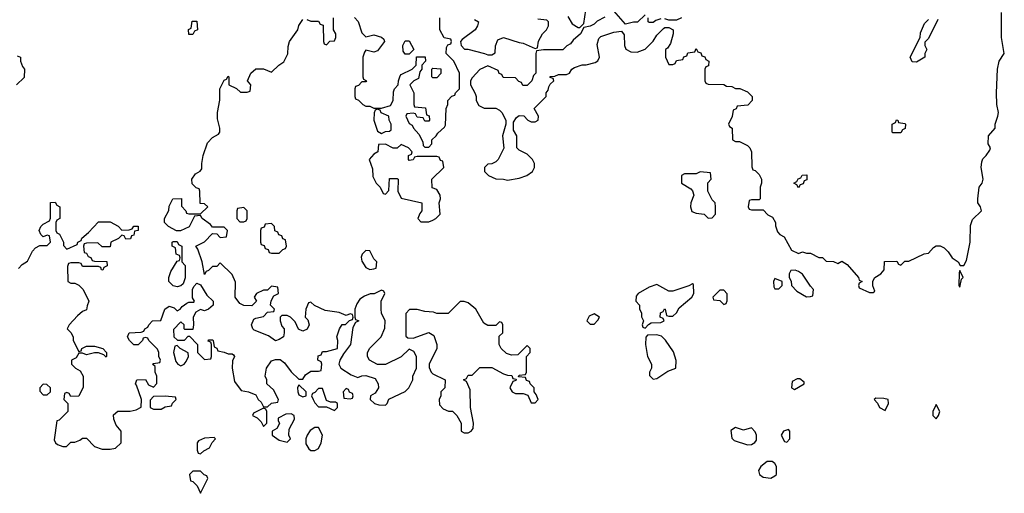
# Model space of a CAD drawing. Header units: inches. Extents: x 2701622 to 2964296, y 496201 to 720542.
# Tile 160 of 256: x 2753110 to 2758116, y 691454 to 693861. Entities that reach past the tile are written whole.
import ezdxf

# ---------------------------------------------------------------- set-up
doc = ezdxf.new("R2010")
doc.units = ezdxf.units.IN
doc.header["$MEASUREMENT"] = 0
doc.layers.add('C7659', color=7, linetype='Continuous')

msp = doc.modelspace()

# ---------------------------------------------------------------- linework, layer by layer
at = {"layer": 'C7659', "color": 4, "elevation": 12}
for points in [[(2756085.4, 693874.6), (2756046.4, 693853.6), (2756030, 693838), (2756010, 693828), (2755978, 693822), (2755962, 693790), (2755923.5, 693756.5), (2755910, 693738), (2755891.6, 693728.4), (2755871.6, 693708.4), (2755772.7, 693707.3), (2755738, 693702), (2755734, 693690), (2755734, 693590), (2755722, 693578), (2755714, 693550), (2755690, 693526), (2755667.3, 693527.3), (2755662, 693542), (2755647.3, 693547.3), (2755630, 693566), (2755567.3, 693567.3), (2755562, 693582), (2755548, 693588), (2755542, 693602), (2755490, 693626), (2755450, 693608), (2755410, 693566), (2755402, 693550), (2755402, 693530), (2755425.4, 693485.4), (2755431.3, 693470), (2755431.3, 693450), (2755444.7, 693424.7), (2755471.6, 693411.6), (2755530, 693411.3), (2755550, 693402), (2755562, 693390), (2755582, 693350), (2755582, 693330), (2755564.7, 693270), (2755571.6, 693208.4), (2755542, 693150), (2755530, 693138), (2755510, 693128), (2755490, 693126), (2755474, 693110), (2755474, 693090), (2755494, 693070), (2755530, 693052), (2755570, 693051.3), (2755590, 693046), (2755650, 693054.8), (2755688, 693070), (2755718, 693090), (2755728, 693110), (2755728, 693130), (2755718, 693150), (2755690, 693178), (2755650, 693198), (2755638, 693210), (2755638, 693270), (2755620.4, 693300.4), (2755620.4, 693339.6), (2755636.4, 693363.6), (2755650, 693374), (2755672.7, 693372.7), (2755694, 693350), (2755710, 693342), (2755730, 693342), (2755746, 693350), (2755748, 693370), (2755726, 693410), (2755786, 693470), (2755786, 693490), (2755796.4, 693503.6), (2755800.4, 693519.6), (2755807.3, 693532.7), (2755826, 693550), (2755822, 693562), (2755807.3, 693567.3), (2755807.3, 693572.7), (2755830, 693574), (2755850, 693582), (2755890, 693582), (2755906, 693590), (2755918, 693610), (2755930, 693618), (2755970, 693631.3), (2755990, 693631.3), (2756036.4, 693643.6), (2756048.7, 693651.3), (2756058, 693670), (2756045.6, 693734.4), (2756054.6, 693765.4), (2756064.7, 693775.3), (2756130, 693798), (2756170, 693802), (2756183.6, 693783.6), (2756184.7, 693730), (2756191.6, 693711.6), (2756218, 693698), (2756250, 693696), (2756290, 693712), (2756330, 693752), (2756350, 693782), (2756383.1, 693816.9), (2756390, 693822), (2756410, 693822), (2756432, 693810), (2756432, 693790), (2756419.6, 693740.4), (2756403.6, 693716.4), (2756394, 693710), (2756394, 693670), (2756410, 693634), (2756430, 693634), (2756442, 693638), (2756450, 693654), (2756482, 693658), (2756487.3, 693672.7), (2756502, 693678), (2756507.3, 693692.7), (2756542, 693698), (2756550, 693714), (2756558, 693698), (2756572.7, 693692.7), (2756578, 693678), (2756592.7, 693672.7), (2756598, 693658), (2756614, 693650), (2756612.7, 693627.3), (2756598, 693622), (2756594, 693610), (2756594, 693550), (2756598, 693538), (2756610, 693534), (2756690, 693532), (2756703.6, 693523.6), (2756730, 693522), (2756750, 693512), (2756771.1, 693511.1), (2756810, 693494), (2756834, 693470), (2756834, 693450), (2756812.7, 693427.3), (2756758, 693422), (2756752, 693408), (2756738, 693402), (2756731.6, 693368.4), (2756714, 693330), (2756718, 693318), (2756732, 693310), (2756734, 693250), (2756750, 693242), (2756770, 693242), (2756810, 693222), (2756822, 693210), (2756831.3, 693190), (2756832.7, 693112.7), (2756838, 693098), (2756850, 693094), (2756870, 693074), (2756882, 693050), (2756882, 693030), (2756874, 693010), (2756874, 692950), (2756870, 692946), (2756830, 692946), (2756818, 692942), (2756814, 692910), (2756818, 692898), (2756830, 692894), (2756890, 692894), (2756914, 692870), (2756936.9, 692856.9), (2756952, 692830), (2756952.7, 692812.7), (2756963.6, 692783.6), (2756974, 692770), (2756996.9, 692756.9), (2757034, 692690), (2757070, 692672), (2757090, 692682), (2757110, 692674), (2757130, 692674), (2757172.7, 692652.7), (2757191.6, 692651.6), (2757210, 692634), (2757247.3, 692632.7), (2757270, 692622), (2757290, 692634), (2757316.9, 692616.9), (2757374, 692550), (2757378, 692538), (2757394, 692530), (2757378, 692522), (2757374, 692510), (2757378, 692498), (2757430, 692474), (2757450, 692474), (2757458, 692482), (2757448, 692508), (2757448.4, 692531.6), (2757458, 692550), (2757488, 692570), (2757506, 692590), (2757507.3, 692632.7), (2757570, 692634), (2757578, 692618), (2757590, 692614), (2757610, 692634), (2757630, 692634), (2757708.4, 692671.6), (2757730, 692674), (2757756.4, 692703.6), (2757770, 692712), (2757790, 692712), (2757810, 692702), (2757830, 692682), (2757850.9, 692650.9), (2757882, 692630), (2757892, 692612), (2757910, 692611.3), (2757923.2, 692636.8), (2757942.7, 692730), (2757944.2, 692815.8), (2757954.3, 692845.7), (2757999.3, 692890), (2757995.1, 692910), (2757982, 692930), (2757980.7, 692950), (2757989, 693010), (2758004, 693030), (2758009, 693050), (2757998, 693110), (2758000.9, 693139.1), (2758006.3, 693153.7), (2758024, 693170), (2758042, 693198), (2758045.2, 693210), (2758034.5, 693230), (2758036.2, 693270), (2758069.3, 693310), (2758069.6, 693330.4), (2758083.7, 693370), (2758086.6, 693390), (2758078.4, 693430), (2758076.9, 693490), (2758080.7, 693610), (2758089.2, 693650), (2758116, 693690), (2758100.9, 693770), (2758101.6, 693898.4)], [(2755896.9, 693876.9), (2755919.6, 693839.6), (2755950, 693822), (2755958, 693822), (2755978, 693842), (2755988.7, 693910)], [(2756290, 693886), (2756251.6, 693848.4), (2756230, 693848), (2756190, 693838), (2756130, 693906)], [(2753103.1, 692596.9), (2753123.1, 692616.9), (2753150, 692634), (2753174.6, 692685.4), (2753190, 692702), (2753212.7, 692712.7), (2753250, 692714), (2753266, 692730), (2753262, 692762), (2753250, 692766), (2753230, 692758), (2753218, 692770), (2753208.7, 692790), (2753218, 692810), (2753230, 692822), (2753262, 692838), (2753267.3, 692852.7), (2753267.3, 692932.7), (2753290, 692934), (2753298, 692918), (2753314, 692910), (2753314, 692850), (2753298, 692842), (2753294, 692830), (2753294, 692790), (2753298, 692778), (2753311.6, 692771.6), (2753332, 692730), (2753332.7, 692712.7), (2753350, 692694), (2753402, 692718), (2753406, 692730), (2753422, 692738), (2753426, 692750), (2753460.4, 692779.6), (2753510, 692834), (2753570, 692834), (2753610, 692812), (2753630, 692792), (2753667.3, 692792.7), (2753682, 692798), (2753690, 692812), (2753711.6, 692811.6), (2753712, 692790), (2753694, 692786), (2753690, 692766), (2753678, 692762), (2753672.7, 692747.3), (2753650, 692746), (2753642, 692762), (2753630, 692766), (2753611.6, 692748.4), (2753574, 692730), (2753570, 692706), (2753530, 692706), (2753507.3, 692727.3), (2753450, 692726), (2753438, 692722), (2753434, 692710), (2753438, 692678), (2753450, 692674), (2753458, 692658), (2753472, 692652), (2753478, 692638), (2753490, 692634), (2753552.7, 692632.7), (2753554, 692610), (2753538, 692602), (2753532.7, 692587.3), (2753526, 692590), (2753522, 692602), (2753510, 692606), (2753430, 692606), (2753422, 692622), (2753410, 692626), (2753370, 692626), (2753358, 692622), (2753352.7, 692607.3), (2753354, 692530), (2753370, 692522), (2753390, 692522), (2753411.3, 692511.3), (2753432, 692490), (2753462, 692430), (2753452.7, 692407.3), (2753450, 692386), (2753430, 692378), (2753403.5, 692356.5), (2753362, 692310), (2753352, 692290), (2753370, 692272), (2753382, 692250), (2753382, 692230), (2753410, 692174), (2753422, 692178), (2753426, 692190), (2753450, 692202), (2753490, 692202), (2753532, 692190), (2753551.3, 692170), (2753552, 692150), (2753550, 692146), (2753538, 692158), (2753510, 692168), (2753490, 692168), (2753450, 692158), (2753430, 692166), (2753410, 692166), (2753396.9, 692143.1), (2753374, 692130), (2753374, 692110), (2753394, 692090), (2753416.9, 692076.9), (2753432, 692050), (2753432.7, 691992.7), (2753410, 691948), (2753370, 691946), (2753362, 691962), (2753350, 691966), (2753338, 691962), (2753334, 691930), (2753354, 691910), (2753354, 691870), (2753310, 691826), (2753298, 691822), (2753285.4, 691725.4), (2753292, 691710), (2753302, 691702), (2753330, 691692), (2753347.3, 691692.7), (2753370, 691714), (2753390, 691714), (2753416.4, 691723.6), (2753430, 691734), (2753450, 691734), (2753490, 691692), (2753530, 691678), (2753570, 691678), (2753596.4, 691683.6), (2753626, 691710), (2753626, 691770), (2753600.4, 691800.4), (2753588, 691830), (2753587.3, 691852.7), (2753608.4, 691871.6), (2753671.6, 691871.6), (2753702, 691878), (2753728, 691892), (2753728.7, 691930), (2753704, 692004), (2753698, 692010), (2753706, 692030), (2753750, 692032), (2753765.4, 692005.4), (2753790, 691994), (2753807.3, 692012.7), (2753808, 692050), (2753798, 692070), (2753798, 692098), (2753786, 692110), (2753790, 692114), (2753822, 692118), (2753826, 692130), (2753818, 692150), (2753818, 692170), (2753810, 692186), (2753766, 692230), (2753762, 692242), (2753750, 692246), (2753738, 692242), (2753734, 692230), (2753711.6, 692208.4), (2753690, 692208.7), (2753668, 692230), (2753658, 692250), (2753666, 692270), (2753727.3, 692272.7), (2753742, 692278), (2753746, 692290), (2753762, 692298), (2753766, 692310), (2753786, 692330), (2753828, 692332), (2753848.7, 692390), (2753870, 692404.7), (2753896, 692396), (2753910, 692382), (2753926, 692390), (2753936.4, 692403.6), (2753960.2, 692419.8), (2753970, 692424.7), (2753995.3, 692424.7), (2753998, 692430), (2753988, 692448), (2753988.7, 692490), (2753994.6, 692505.4), (2754010, 692522), (2754030, 692514), (2754061.4, 692461.4), (2754094, 692430), (2754094, 692410), (2754070.7, 692389.3), (2754050, 692382), (2754030, 692388), (2754005.4, 692374.6), (2753992, 692350), (2753994, 692310), (2753990, 692286), (2753950, 692286), (2753946, 692290), (2753946, 692310), (2753930, 692326), (2753892.7, 692287.3), (2753894, 692250), (2753912.7, 692232.7), (2753930, 692232), (2753947.3, 692232.7), (2753967.3, 692252.7), (2753972.7, 692252.7), (2754014, 692210), (2754014, 692170), (2754050, 692134), (2754082, 692138), (2754086, 692150), (2754086, 692210), (2754082, 692222), (2754068, 692228), (2754070, 692234), (2754090, 692234), (2754094, 692230), (2754098, 692198), (2754112, 692192), (2754118, 692178), (2754150, 692172), (2754170, 692162), (2754190, 692162), (2754196.9, 692156.9), (2754202, 692150), (2754192, 692128), (2754191, 692090), (2754202, 692022), (2754236, 691976), (2754274, 691970), (2754310, 691954), (2754322, 691930), (2754336.9, 691916.9), (2754350, 691894), (2754370, 691894), (2754390, 691912), (2754422, 691918), (2754426, 691930), (2754400.4, 691980.4), (2754366, 692010), (2754366, 692030), (2754358, 692050), (2754364, 692090), (2754390, 692126.8), (2754410, 692133.4), (2754433.7, 692133.7), (2754456.3, 692116.3), (2754490, 692072), (2754530, 692034), (2754550, 692034), (2754563.1, 692056.9), (2754590, 692074), (2754630, 692074), (2754642, 692078), (2754646, 692110), (2754642, 692122), (2754626, 692130), (2754627.3, 692152.7), (2754642, 692158), (2754650, 692174), (2754670, 692174), (2754726, 692190), (2754728, 692230), (2754722, 692250), (2754735.3, 692290), (2754750, 692312), (2754767.3, 692312.7), (2754787.3, 692332.7), (2754802, 692338), (2754806, 692350), (2754802, 692362), (2754790, 692366), (2754770, 692358), (2754733.6, 692373.6), (2754663.1, 692383.1), (2754608.4, 692408.4), (2754590, 692426), (2754578, 692422), (2754564.7, 692390), (2754562, 692350), (2754575.3, 692335.3), (2754582, 692310), (2754571.1, 692288.9), (2754550, 692278), (2754528, 692288), (2754510, 692326), (2754486, 692350), (2754470, 692358), (2754442, 692358), (2754434, 692350), (2754434, 692330), (2754443.6, 692303.6), (2754454, 692290), (2754454, 692270), (2754452, 692250), (2754430, 692235.3), (2754410, 692229), (2754375.1, 692255.1), (2754302.7, 692282.7), (2754295.3, 692290), (2754288.7, 692310), (2754301.2, 692338.8), (2754310, 692344.7), (2754350, 692352), (2754370, 692374), (2754402, 692378), (2754406, 692390), (2754386, 692410), (2754388, 692432), (2754402, 692458), (2754426, 692470), (2754422, 692502), (2754390, 692506), (2754370, 692486), (2754350, 692486), (2754314, 692470), (2754302, 692450), (2754314, 692430), (2754290, 692406), (2754250, 692408), (2754230, 692418), (2754206, 692450), (2754207.3, 692527.3), (2754190, 692566), (2754130, 692626), (2754112.7, 692607.3), (2754090, 692606), (2754070, 692586), (2754058, 692582), (2754050, 692566), (2754038, 692630), (2754015.3, 692695.3), (2754006, 692710), (2754050, 692732), (2754090, 692774), (2754112.7, 692772.7), (2754130, 692754), (2754162, 692758), (2754166, 692790), (2754150, 692806), (2754090, 692806), (2754080.2, 692820.2), (2754038, 692850), (2754030, 692866), (2753998, 692862), (2753971.1, 692808.9), (2753927.3, 692787.3), (2753907.3, 692787.3), (2753866, 692810), (2753846, 692830), (2753846, 692850), (2753868.7, 692891.3), (2753870, 692914), (2753889.4, 692950.6), (2753932, 692952), (2753932.7, 692912.7), (2753954, 692890), (2753958, 692878), (2753970, 692874), (2754030, 692874), (2754066, 692910), (2754050, 692926), (2754027.3, 692927.3), (2754026, 692990), (2754022, 693002), (2754007.3, 693007.3), (2753987.3, 693027.3), (2753986, 693050), (2754003.1, 693076.9), (2754028.4, 693091.6), (2754036.4, 693103.6), (2754035.3, 693130), (2754042, 693170), (2754064.7, 693235.3), (2754090, 693262), (2754120.4, 693279.6), (2754128, 693290), (2754128, 693310), (2754116.4, 693356.4), (2754115.3, 693390), (2754128.4, 693451.6), (2754128, 693510), (2754150, 693554), (2754162, 693558), (2754170, 693574), (2754174, 693570), (2754174, 693530), (2754211.6, 693511.6), (2754232.7, 693492.7), (2754267.3, 693492.7), (2754282, 693498), (2754286, 693530), (2754268, 693550), (2754286, 693590), (2754310, 693612), (2754350, 693611.3), (2754390, 693594), (2754428, 693630), (2754452.9, 693647.1), (2754472.7, 693687.3), (2754474.6, 693725.4), (2754482, 693750), (2754524, 693810), (2754529.3, 693830.7), (2754550, 693862)], [(2754570, 693862), (2754590, 693854), (2754630, 693854), (2754638, 693838), (2754652.7, 693832.7), (2754654, 693750), (2754658, 693738), (2754670, 693734), (2754687.3, 693752.7), (2754710, 693754), (2754718, 693770), (2754718, 693790), (2754706, 693810), (2754706, 693870)], [(2754812.7, 693872.7), (2754831.6, 693851.6), (2754850, 693794), (2754870, 693774), (2754910, 693784.7), (2754950, 693772), (2754962, 693762), (2754964.7, 693750), (2754930, 693702), (2754910, 693695.3), (2754870, 693706), (2754863.6, 693696.4), (2754854, 693670), (2754854, 693570), (2754858, 693558), (2754874, 693550), (2754870, 693546), (2754850, 693546), (2754832.7, 693527.3), (2754818, 693522), (2754814, 693510), (2754814, 693470), (2754818, 693458), (2754832.7, 693452.7), (2754854, 693430), (2754870, 693422), (2754890, 693422), (2754910, 693412), (2754950, 693411.3), (2754995.3, 693424.7), (2755009, 693450), (2755010, 693494), (2755015.3, 693510), (2755034, 693530), (2755035.3, 693550), (2755044.7, 693575.3), (2755050, 693582), (2755106, 693610), (2755126, 693630), (2755127.3, 693672.7), (2755171.6, 693671.6), (2755174, 693650), (2755154, 693630), (2755154, 693610), (2755143.6, 693596.4), (2755138, 693562), (2755114, 693550), (2755094, 693530), (2755114, 693490), (2755114, 693430), (2755118, 693418), (2755172.7, 693412.7), (2755178, 693378), (2755191.6, 693371.6), (2755194, 693350), (2755190, 693346), (2755170, 693346), (2755162, 693362), (2755130, 693366), (2755122, 693382), (2755110, 693386), (2755078, 693382), (2755074, 693370), (2755090, 693334), (2755104.7, 693324.7), (2755112, 693310), (2755139.8, 693279.8), (2755159.6, 693239.6), (2755162, 693222), (2755170, 693214), (2755190, 693214), (2755206, 693230), (2755206, 693250), (2755228, 693270), (2755235.3, 693284.7), (2755270, 693314), (2755275.3, 693324.7), (2755278, 693410), (2755286, 693430), (2755286, 693450), (2755307.3, 693472.7), (2755322, 693478), (2755326, 693490), (2755346, 693510), (2755346, 693590), (2755318, 693650), (2755278, 693690), (2755280.4, 693719.6), (2755287.3, 693732.7), (2755302, 693738), (2755306, 693750), (2755302, 693762), (2755268.4, 693768.4), (2755246, 693810), (2755246, 693870)], [(2755422, 693862), (2755442, 693850), (2755438, 693830), (2755426, 693810), (2755359.6, 693760.4), (2755352, 693750), (2755354, 693730), (2755372, 693712), (2755388, 693712), (2755474, 693690), (2755490, 693682), (2755510, 693682), (2755527.3, 693692.7), (2755528.7, 693728.7), (2755541.2, 693758.8), (2755570, 693771.3), (2755650, 693744.7), (2755670, 693742), (2755730, 693714), (2755742, 693718), (2755748.4, 693751.6), (2755768, 693790), (2755788, 693810), (2755798, 693830), (2755798, 693850), (2755790, 693858), (2755744, 693864)], [(2756370, 693866), (2756343.6, 693856.4), (2756330, 693846), (2756310, 693846), (2756306, 693850), (2756306, 693870)], [(2756474, 693870), (2756450, 693858), (2756410, 693858), (2756390, 693866)], [(2757778, 693862), (2757730, 693766), (2757712.7, 693747.3), (2757712, 693730), (2757722, 693710), (2757712, 693690), (2757712, 693670), (2757670, 693646), (2757647.3, 693647.3), (2757638, 693670), (2757688.7, 693771.3), (2757690, 693794), (2757710, 693842), (2757730, 693862)], [(2753098, 693678), (2753114, 693670), (2753114, 693650), (2753123.6, 693623.6), (2753134, 693610), (2753132.7, 693567.3), (2753094, 693530)]]:
    msp.add_lwpolyline(points, dxfattribs=at)
for points in [[(2753970, 693786), (2753968.4, 693811.6), (2753982, 693818), (2753987.3, 693852.7), (2754010, 693854), (2754014, 693810), (2753998, 693802), (2753990, 693786)], [(2755070, 693686), (2755060.4, 693700.4), (2755058, 693730), (2755070, 693754), (2755090, 693754), (2755114, 693710), (2755090, 693686)], [(2755210, 693566), (2755206, 693570), (2755206, 693610), (2755210, 693614), (2755251.6, 693611.6), (2755251.6, 693588.4), (2755230, 693566)], [(2754930, 693406), (2754918, 693402), (2754912.7, 693387.3), (2754911.3, 693350), (2754930, 693294), (2754950, 693282), (2754970, 693292), (2754990, 693294), (2754998, 693302), (2754998, 693330), (2754988, 693350), (2754986, 693370), (2754948.4, 693388.4), (2754942, 693402)], [(2757550, 693286), (2757546, 693290), (2757546, 693330), (2757562, 693338), (2757568, 693352), (2757574, 693350), (2757578, 693338), (2757610, 693334), (2757614, 693330), (2757612.7, 693307.3), (2757598, 693302), (2757590, 693286)], [(2754970, 693228), (2754934, 693226), (2754931.3, 693188.7), (2754910, 693178), (2754886, 693150), (2754903.6, 693103.6), (2754904.7, 693064.7), (2754922, 693030), (2754942, 693010), (2754958, 692978), (2754970, 692974), (2754987.3, 692992.7), (2754990, 693054), (2755030, 693054), (2755034, 693050), (2755032, 692990), (2755050, 692954), (2755154, 692930), (2755154, 692890), (2755143.6, 692876.4), (2755134, 692850), (2755150, 692834), (2755190, 692834), (2755210, 692842), (2755226, 692850), (2755247.3, 692872.7), (2755242, 692930), (2755248.7, 692950), (2755248.4, 692968.4), (2755230, 692998), (2755207.3, 693007.3), (2755206, 693050), (2755266, 693110), (2755262, 693142), (2755250, 693146), (2755242, 693162), (2755230, 693166), (2755130, 693166), (2755118, 693162), (2755110, 693148), (2755090, 693146), (2755086, 693150), (2755086, 693170), (2755102, 693178), (2755106, 693190), (2755086, 693210), (2755050, 693226), (2755030, 693208), (2755008.9, 693208.9)], [(2756570, 693088), (2756550, 693078), (2756490, 693078), (2756474, 693070), (2756474, 693030), (2756522, 693002), (2756531, 692991), (2756538, 692970), (2756522.8, 692930), (2756521, 692910), (2756526.8, 692886.8), (2756550, 692878), (2756590, 692872), (2756610, 692852), (2756630, 692854), (2756647.3, 692872.7), (2756648, 692910), (2756646, 692930), (2756630, 692946), (2756608, 692990), (2756608.4, 693031.6), (2756626, 693050), (2756622, 693082)], [(2757070, 693006), (2757062, 693022), (2757046, 693030), (2757062, 693038), (2757067.3, 693052.7), (2757082, 693058), (2757088.4, 693071.6), (2757112.7, 693072.7), (2757112.7, 693047.3), (2757098, 693042), (2757092.7, 693027.3), (2757078, 693022)], [(2754250, 692906), (2754218, 692902), (2754214, 692890), (2754214, 692850), (2754230, 692834), (2754250, 692834), (2754262, 692838), (2754266, 692850), (2754266, 692890)], [(2754390, 692826), (2754358, 692822), (2754352.7, 692807.3), (2754338, 692802), (2754334, 692790), (2754334, 692730), (2754338, 692718), (2754352.7, 692712.7), (2754358, 692698), (2754372.7, 692692.7), (2754378, 692678), (2754390, 692674), (2754430, 692674), (2754447.3, 692692.7), (2754462, 692698), (2754466, 692710), (2754462, 692742), (2754447.3, 692747.3), (2754442, 692762), (2754427.3, 692767.3), (2754422, 692782), (2754407.3, 692787.3), (2754406, 692810)], [(2753910, 692504), (2753890, 692508.7), (2753868, 692530), (2753868, 692550), (2753878, 692582), (2753910, 692634), (2753922, 692638), (2753926, 692650), (2753922, 692662), (2753906, 692670), (2753902, 692702), (2753886, 692710), (2753886, 692730), (2753890, 692734), (2753910, 692734), (2753918, 692718), (2753934, 692710), (2753934, 692630), (2753951, 692611), (2753951, 692549), (2753941, 692519), (2753930, 692508.7)], [(2754870, 692688), (2754852, 692670), (2754845.4, 692654.6), (2754850, 692634), (2754870, 692602), (2754890, 692592), (2754910, 692594), (2754922, 692598), (2754926, 692630), (2754910, 692646), (2754890, 692686)], [(2757052.7, 692587.3), (2757030, 692586), (2757022, 692570), (2757022, 692550), (2757031.6, 692531.6), (2757034, 692510), (2757062, 692482), (2757110, 692452), (2757130, 692454), (2757142, 692458), (2757146, 692490), (2757130, 692506), (2757090, 692568), (2757070, 692582)], [(2757890, 692586), (2757886, 692574), (2757884.7, 692510), (2757890, 692502), (2757898, 692542), (2757906, 692550)], [(2756950, 692546), (2756942, 692530), (2756943.6, 692503.6), (2756950, 692494), (2756970, 692494), (2756986, 692510), (2756986, 692530)], [(2754950, 692486), (2754911.6, 692468.4), (2754892.7, 692467.3), (2754863.6, 692456.4), (2754839.6, 692440.4), (2754823.6, 692416.4), (2754814, 692390), (2754814, 692350), (2754818, 692338), (2754834, 692330), (2754818, 692322), (2754803.6, 692296.4), (2754791.3, 692210), (2754756.9, 692163.1), (2754738, 692130), (2754732, 692110), (2754742, 692090), (2754795.3, 692055.3), (2754830, 692042), (2754850, 692051.3), (2754870, 692052), (2754916.9, 692036.9), (2754932, 692010), (2754934, 691990), (2754916.9, 691963.1), (2754894, 691950), (2754892, 691930), (2754914, 691910), (2754936.4, 691903.6), (2754970, 691902), (2754978, 691910), (2754987.3, 691932.7), (2755070, 691972), (2755088, 691990), (2755108, 692030), (2755108, 692050), (2755128, 692090), (2755128, 692150), (2755114.6, 692174.6), (2755090, 692186), (2755050, 692148), (2754970, 692108), (2754928.4, 692108.4), (2754888, 692130), (2754878, 692150), (2754878, 692170), (2754890, 692192), (2754948, 692250), (2754967.3, 692292.7), (2754968, 692330), (2754948.9, 692368.9), (2754948, 692390), (2754948, 692430), (2754966, 692470), (2754962, 692482)], [(2756530, 692518), (2756512, 692508), (2756430, 692482), (2756410, 692482), (2756350, 692515.3), (2756310, 692502), (2756254, 692470), (2756243.6, 692456.4), (2756242, 692430), (2756262, 692410), (2756262, 692390), (2756271.1, 692371.1), (2756271.6, 692351.6), (2756282, 692330), (2756274, 692310), (2756278, 692298), (2756290, 692294), (2756307.3, 692312.7), (2756320.4, 692319.6), (2756370, 692322), (2756386, 692330), (2756382, 692342), (2756366, 692350), (2756368.4, 692371.6), (2756382, 692378), (2756388.4, 692391.6), (2756392, 692390), (2756398, 692358), (2756410, 692354), (2756430, 692354), (2756450, 692372), (2756463.7, 692396.3), (2756528, 692450), (2756538, 692470), (2756535.3, 692515.3)], [(2756690, 692486), (2756670, 692486), (2756634, 692450), (2756638, 692438), (2756670, 692434), (2756690, 692414), (2756702, 692418), (2756707.3, 692432.7), (2756707.3, 692467.3)], [(2755370, 692428.7), (2755350, 692428), (2755288.4, 692368.4), (2755230, 692368), (2755214.6, 692374.6), (2755170, 692378), (2755130, 692388), (2755092.7, 692387.3), (2755072.7, 692367.3), (2755072.7, 692252.7), (2755083.6, 692243.6), (2755110, 692242), (2755190, 692271.3), (2755215.3, 692255.3), (2755231, 692210), (2755230.8, 692190), (2755192, 692110), (2755192.7, 692092.7), (2755202, 692070), (2755210, 692062), (2755274, 692030), (2755272, 691990), (2755252, 691970), (2755252, 691950), (2755242, 691930), (2755243.6, 691903.6), (2755263.6, 691883.6), (2755290, 691872), (2755311.1, 691871.1), (2755332, 691850), (2755354, 691810), (2755354, 691770), (2755370, 691762), (2755390, 691762), (2755406, 691770), (2755416.4, 691783.6), (2755418, 691810), (2755402, 691890), (2755400.4, 691980.4), (2755382, 692022), (2755366, 692030), (2755382, 692038), (2755390, 692054), (2755410, 692054), (2755450, 692094), (2755510, 692094), (2755570, 692062), (2755590, 692054), (2755612.7, 692052.7), (2755618, 692038), (2755634, 692034), (2755632.7, 692027.3), (2755618, 692022), (2755602, 691990), (2755614, 691970), (2755630, 691962), (2755670, 691962), (2755692.7, 691952.7), (2755710, 691914), (2755730, 691914), (2755746, 691930), (2755736.4, 691956.4), (2755726, 691970), (2755726, 691990), (2755706, 692010), (2755702, 692022), (2755687.3, 692027.3), (2755682, 692042), (2755646, 692046), (2755650, 692054), (2755682, 692058), (2755686, 692070), (2755686, 692150), (2755706, 692170), (2755706, 692190), (2755690, 692206), (2755642, 692158), (2755610, 692155.3), (2755584.7, 692164.7), (2755558, 692190), (2755548, 692210), (2755548, 692252), (2755566, 692270), (2755566, 692310), (2755562, 692322), (2755550, 692326), (2755530, 692306), (2755490, 692306), (2755470, 692318), (2755428.7, 692390), (2755390, 692422)], [(2756030, 692366), (2756005.4, 692354.6), (2755994, 692330), (2756010, 692314), (2756030, 692314), (2756050, 692334), (2756058, 692350)], [(2756350, 692259), (2756302, 692258), (2756292.7, 692247.3), (2756291.3, 692210), (2756302, 692150), (2756322, 692110), (2756322, 692090), (2756312, 692070), (2756312.7, 692052.7), (2756330, 692034), (2756350, 692038), (2756405.6, 692074.4), (2756446, 692090), (2756448.4, 692128.4), (2756433.6, 692173.6), (2756392.7, 692232.7), (2756373.2, 692253.2)], [(2753910, 692206), (2753898, 692202), (2753892, 692170), (2753903.6, 692123.6), (2753914, 692110), (2753930, 692102), (2753946, 692110), (2753956.4, 692123.6), (2753968, 692150), (2753967.3, 692167.3), (2753926, 692190)], [(2757076.4, 692036.4), (2757063.6, 692036.4), (2757038, 692022), (2757034, 691990), (2757050, 691982), (2757098, 692010), (2757098, 692018)], [(2753230, 692008), (2753212, 691990), (2753212.7, 691972.7), (2753230, 691954), (2753250, 691954), (2753266, 691970), (2753266, 691990), (2753247.3, 692007.3)], [(2754530, 692006), (2754522, 691990), (2754524.7, 691970), (2754530, 691954), (2754550, 691944.7), (2754566, 691950), (2754566, 691970)], [(2754650, 691986), (2754630, 691986), (2754610, 691966), (2754598, 691962), (2754594, 691950), (2754602, 691930), (2754610, 691914), (2754630, 691894), (2754670, 691894), (2754710, 691874), (2754726, 691890), (2754726, 691910), (2754716.4, 691916.4), (2754690, 691918), (2754670, 691926)], [(2754770, 691986), (2754754, 691970), (2754758, 691938), (2754790, 691934), (2754802, 691938), (2754806, 691950), (2754802, 691962), (2754787.3, 691967.3), (2754782, 691982)], [(2753850, 691948), (2753790, 691946), (2753772.7, 691927.3), (2753774, 691890), (2753790, 691882), (2753830, 691882), (2753850, 691894), (2753882, 691898), (2753887.3, 691912.7), (2753906, 691930), (2753902, 691942)], [(2757462, 691938), (2757454, 691930), (2757472, 691912), (2757482, 691890), (2757510, 691874), (2757528, 691910), (2757526, 691930), (2757503.6, 691936.4)], [(2754350, 691886), (2754298, 691862), (2754294, 691850), (2754318, 691838), (2754338, 691818), (2754350, 691794), (2754366, 691810), (2754366, 691870), (2754362, 691882)], [(2757770, 691906), (2757752, 691870), (2757752, 691850), (2757770, 691832), (2757782, 691850), (2757788, 691870)], [(2754490, 691858), (2754463.6, 691856.4), (2754424.7, 691835.3), (2754423.6, 691823.6), (2754431.6, 691808.4), (2754416.9, 691783.1), (2754394, 691770), (2754394, 691750), (2754430, 691724.7), (2754470, 691714), (2754486, 691730), (2754478, 691750), (2754480.4, 691779.6), (2754508, 691830), (2754506, 691850)], [(2754610, 691788.7), (2754587.1, 691772.9), (2754571.3, 691750), (2754564.7, 691730), (2754565.4, 691705.4), (2754579.6, 691679.6), (2754590, 691672), (2754610, 691671.3), (2754630, 691682), (2754642, 691710), (2754648.7, 691750), (2754630, 691788)], [(2756750, 691788), (2756726, 691774), (2756730, 691734), (2756742, 691722), (2756810, 691701), (2756830, 691702), (2756848.4, 691711.6), (2756855.3, 691724.7), (2756855.3, 691750), (2756850, 691766), (2756830, 691786), (2756790, 691775.3)], [(2754098, 691738), (2754050, 691734), (2754019.6, 691720.4), (2754012, 691710), (2754012.7, 691672.7), (2754018, 691658), (2754030, 691654), (2754046, 691670), (2754074.6, 691685.4), (2754088, 691712), (2754106, 691730)], [(2757018, 691778), (2756994, 691770), (2756982, 691750), (2756998, 691718), (2757010, 691714), (2757026, 691730), (2757026, 691770)], [(2756936.4, 691616.4), (2756910, 691615.3), (2756878, 691590), (2756866, 691570), (2756871.3, 691550), (2756890, 691536), (2756928.9, 691531.1), (2756950, 691542), (2756958, 691550), (2756958, 691590), (2756950, 691606)], [(2754030, 691566), (2753990, 691566), (2753974, 691550), (2753978, 691518), (2753990, 691514), (2754012.7, 691492.7), (2754030, 691454), (2754066, 691530), (2754062, 691542), (2754047.3, 691547.3)]]:
    msp.add_lwpolyline(points, close=True, dxfattribs=at)

doc.saveas('drawing.dxf')
